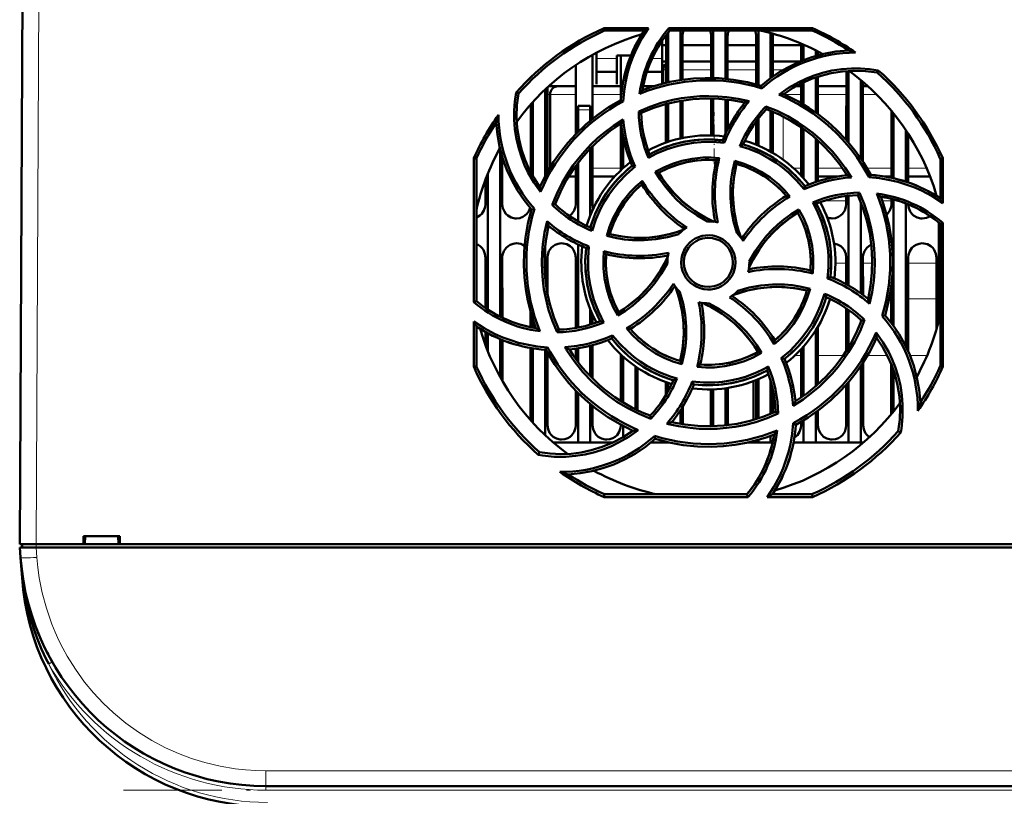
# Model space of a CAD drawing. Extents: x -1595 to 1972, y -1674 to 620.
# Tile 10 of 55: x 183 to 303, y -1430 to -1335. Entities that reach past the tile are written whole.
import ezdxf

# ---------------------------------------------------------------- set-up
doc = ezdxf.new("R2010")
doc.units = 0
doc.linetypes.add('DASHDOT', pattern=[18.5, 12, -3, 0.5, -3])

msp = doc.modelspace()

# ---------------------------------------------------------------- linework, layer by layer
at = {"color": 7, "lineweight": 50}
for p, q in [((183.07, -1399.1), (183.49, -1317.05)), ((254.35, -1336.12), (259.78, -1336.12)), ((254.41, -1336.4), (254.35, -1336.12)), ((259.25, -1336.4), (254.41, -1336.4)), ((262.17, -1336.64), (262.17, -1342.74)), ((262.23, -1336.12), (279.78, -1336.12)), ((262.36, -1336.4), (262.23, -1336.12)), ((279.72, -1336.4), (262.36, -1336.4)), ((263.67, -1336.4), (263.67, -1342.46)), ((267.67, -1336.4), (267.67, -1342.21)), ((269.17, -1336.4), (269.17, -1342.3)), ((273.17, -1336.4), (273.17, -1343.05)), ((274.67, -1336.72), (274.67, -1342.23)), ((279.78, -1336.12), (279.72, -1336.4)), ((261.42, -1340.01), (261.42, -1337.66)), ((261.91, -1342.8), (261.91, -1337.1)), ((263.92, -1337.1), (263.92, -1342.42)), ((267.41, -1342.2), (267.41, -1337.1)), ((269.42, -1337.1), (269.42, -1342.32)), ((272.91, -1342.97), (272.91, -1337.1)), ((274.92, -1337.1), (274.92, -1342.05)), ((253.42, -1339.12), (253.42, -1340.01)), ((261.42, -1338.21), (261.91, -1338.21)), ((263.92, -1338.21), (267.41, -1338.21)), ((263.92, -1338.21), (267.41, -1338.21)), ((269.42, -1338.21), (272.91, -1338.21)), ((269.42, -1338.21), (272.91, -1338.21)), ((274.92, -1338.21), (278.41, -1338.21)), ((274.92, -1338.21), (278.41, -1338.21)), ((278.41, -1340.13), (278.41, -1338.01)), ((278.67, -1338.12), (278.67, -1340.02)), ((280.17, -1338.83), (280.17, -1339.51)), ((280.42, -1338.96), (280.42, -1339.43)), ((252.92, -1339.38), (252.93, -1347.2)), ((253.42, -1340.01), (253.42, -1342.96)), ((255.92, -1339.46), (257.63, -1339.46)), ((255.92, -1340.01), (255.92, -1339.46)), ((255.92, -1342.96), (255.92, -1340.01)), ((256.4, -1344.77), (256.41, -1339.46)), ((261.42, -1342.92), (261.42, -1340.01)), ((261.42, -1340.21), (261.91, -1340.21)), ((263.92, -1340.21), (267.41, -1340.21)), ((269.42, -1340.21), (272.91, -1340.21)), ((274.92, -1340.21), (278.19, -1340.21)), ((250.9, -1349.05), (250.91, -1340.62)), ((253.42, -1341.46), (255.92, -1341.46)), ((259.57, -1341.46), (261.42, -1341.46)), ((261.57, -1342.88), (261.57, -1341.21)), ((283.9, -1349.77), (283.91, -1341.35)), ((284.17, -1341.33), (284.17, -1350.08)), ((287.66, -1341.54), (287.79, -1341.27)), ((278.67, -1342.74), (278.67, -1345.42)), ((280.17, -1342.13), (280.17, -1346.41)), ((280.42, -1342.04), (280.43, -1346.6)), ((285.67, -1342.45), (285.67, -1352.04)), ((285.93, -1342.67), (285.93, -1352.44)), ((243.9, -1344.1), (243.63, -1343.97)), ((247.17, -1343.61), (247.17, -1354.2)), ((247.43, -1343.37), (247.43, -1353.71)), ((249.39, -1343.21), (247.61, -1343.21)), ((250.91, -1343.21), (248.76, -1343.21)), ((256.41, -1343.21), (252.93, -1343.21)), ((253.42, -1342.96), (253.42, -1342.96)), ((255.92, -1342.96), (255.92, -1342.96)), ((260.39, -1343.21), (259.13, -1343.21)), ((273.6, -1343.47), (273.53, -1343.15)), ((277.74, -1343.21), (278.4, -1343.21)), ((278.4, -1345.27), (278.41, -1342.87)), ((280.42, -1343.21), (283.9, -1343.21)), ((285.92, -1343.21), (286.54, -1343.21)), ((245.67, -1345.13), (245.67, -1354.18)), ((247.76, -1353.15), (247.76, -1344.21)), ((256.68, -1345.07), (256.4, -1344.89)), ((263.67, -1344.99), (263.67, -1349.58)), ((263.93, -1344.95), (263.93, -1349.52)), ((267.4, -1349.21), (267.4, -1344.7)), ((267.67, -1344.71), (267.67, -1349.21)), ((269.17, -1344.81), (269.17, -1349)), ((269.43, -1344.84), (269.43, -1348.45)), ((245.4, -1353.7), (245.4, -1345.42)), ((251.17, -1346.1), (251.17, -1345.6)), ((252.67, -1345.6), (251.17, -1345.6)), ((251.17, -1348.78), (251.17, -1346.1)), ((252.67, -1345.6), (252.67, -1346.1)), ((252.67, -1347.41), (252.67, -1346.1)), ((258.57, -1346.28), (258.87, -1346.46)), ((261.9, -1350.09), (261.9, -1345.38)), ((262.17, -1345.31), (262.17, -1350)), ((274.09, -1345.67), (274.16, -1346.01)), ((274.67, -1346.2), (274.67, -1351.19)), ((274.93, -1346.31), (274.93, -1351.35)), ((289.4, -1354.38), (289.4, -1346.21)), ((272.9, -1350.34), (272.9, -1347.53)), ((273.17, -1347.18), (273.17, -1350.45)), ((289.67, -1346.53), (289.67, -1354.44)), ((256.4, -1353.45), (256.4, -1347.78)), ((278.4, -1354.13), (278.4, -1348.23)), ((278.67, -1348.41), (278.67, -1354.42)), ((291.17, -1348.57), (291.17, -1354.85)), ((256.67, -1353.21), (256.67, -1349.31)), ((269.01, -1350.13), (268.82, -1349.81)), ((280.17, -1349.59), (280.17, -1354.9)), ((280.43, -1349.82), (280.43, -1354.82)), ((291.43, -1348.97), (291.43, -1354.94)), ((241.67, -1350.84), (241.67, -1371.31)), ((252.67, -1358.97), (252.67, -1350.82)), ((252.93, -1350.55), (252.93, -1357.6)), ((238.45, -1369.55), (238.47, -1351.99)), ((238.47, -1351.99), (238.77, -1352.05)), ((238.77, -1369.4), (238.77, -1352.05)), ((241.93, -1351.8), (241.93, -1357.6)), ((270.3, -1352.32), (270.51, -1352.69)), ((295.37, -1352.05), (295.66, -1351.99)), ((295.37, -1356.89), (295.37, -1352.05)), ((295.66, -1351.99), (295.67, -1357.46)), ((250.9, -1357.6), (250.9, -1352.92)), ((251.17, -1359.69), (251.17, -1352.57)), ((258.14, -1353.02), (257.77, -1352.93)), ((239.9, -1357.6), (239.9, -1354.55)), ((240.17, -1353.87), (240.17, -1370.45)), ((250.03, -1354.21), (250.9, -1354.21)), ((252.93, -1354.21), (255.65, -1354.21)), ((260.59, -1353.66), (261, -1353.77)), ((282.96, -1354.21), (280.43, -1354.21)), ((283.9, -1354.09), (283.9, -1353.91)), ((286.69, -1354.32), (286.87, -1354.03)), ((289.4, -1354.21), (288.51, -1354.21)), ((294.1, -1354.21), (291.43, -1354.21)), ((278.74, -1355.78), (278.84, -1355.41)), ((283.9, -1357.6), (283.9, -1356.61)), ((284.17, -1356.58), (284.17, -1367.52)), ((285.31, -1356.5), (285.5, -1356.2)), ((289.4, -1357.6), (289.4, -1356.95)), ((289.67, -1357.02), (289.67, -1372.48)), ((294.9, -1356.59), (294.9, -1356.56)), ((245.85, -1358.17), (245.51, -1358.24)), ((248.02, -1357.68), (248.37, -1357.6)), ((278, -1358.64), (278.11, -1358.23)), ((285.67, -1357.35), (285.67, -1368.49)), ((291.17, -1357.52), (291.17, -1374.98)), ((295.17, -1359.84), (295.17, -1371.87)), ((295.37, -1360), (295.67, -1359.86)), ((295.37, -1377.36), (295.37, -1360)), ((295.67, -1359.86), (295.68, -1377.42)), ((254.67, -1361.48), (255.05, -1361.26)), ((247.17, -1362.69), (247.17, -1366.7)), ((251.17, -1372.65), (251.17, -1362.51)), ((252.5, -1362.75), (252.17, -1362.95)), ((239.89, -1370.26), (239.9, -1364.1)), ((241.93, -1364.1), (241.94, -1371.44)), ((247.43, -1364.1), (247.44, -1368.55)), ((250.89, -1372.7), (250.9, -1364.1)), ((283.89, -1367.37), (283.9, -1364.1)), ((285.93, -1364.1), (285.94, -1368.69)), ((291.43, -1364.1), (291.44, -1375.57)), ((294.89, -1372.87), (294.9, -1364.1)), ((262.07, -1364.7), (262.07, -1364.81)), ((272.07, -1364.7), (272.06, -1364.6)), ((281.62, -1366.66), (281.96, -1366.46)), ((279.47, -1367.93), (279.08, -1368.15)), ((289.39, -1372.11), (289.39, -1367.49)), ((238.77, -1369.4), (238.45, -1369.55)), ((283.89, -1375.52), (283.89, -1370.3)), ((245.39, -1372.6), (245.39, -1370.75)), ((252.67, -1372.29), (252.67, -1370.44)), ((252.94, -1371.08), (252.94, -1372.21)), ((256.02, -1371.2), (256.13, -1370.76)), ((284.17, -1370.49), (284.17, -1375.08)), ((288.27, -1371.24), (288.62, -1371.17)), ((238.45, -1377.42), (238.45, -1371.92)), ((238.77, -1377.36), (238.77, -1372.52)), ((245.67, -1371.65), (245.67, -1372.66)), ((280.44, -1372.54), (280.44, -1379.57)), ((285.67, -1371.71), (285.67, -1372.05)), ((286.13, -1371.72), (285.76, -1371.8)), ((239.89, -1374.83), (239.89, -1373.2)), ((240.17, -1373.35), (240.17, -1375.54)), ((248.62, -1373.22), (248.82, -1372.9)), ((255.29, -1374), (255.39, -1373.61)), ((280.17, -1372.99), (280.17, -1379.82)), ((241.67, -1374.07), (241.67, -1378.7)), ((241.94, -1374.18), (241.94, -1379.19)), ((245.39, -1383.96), (245.39, -1375.15)), ((245.67, -1375.2), (245.67, -1384.27)), ((247.26, -1375.37), (247.45, -1375.07)), ((251.17, -1376.83), (251.17, -1375.19)), ((252.67, -1378.58), (252.67, -1374.88)), ((252.94, -1374.81), (252.94, -1378.86)), ((278.67, -1374.98), (278.67, -1381)), ((247.17, -1375.37), (247.17, -1385.8)), ((247.44, -1375.71), (247.44, -1384.6)), ((250.89, -1376.46), (250.89, -1375.23)), ((256.39, -1381.61), (256.39, -1375.94)), ((256.67, -1381.79), (256.67, -1376.2)), ((273.56, -1375.75), (273.13, -1375.63)), ((275.97, -1376.38), (276.36, -1376.48)), ((278.39, -1381.19), (278.39, -1375.28)), ((238.77, -1377.36), (238.45, -1377.42)), ((258.17, -1377.39), (258.17, -1382.61)), ((258.44, -1377.58), (258.44, -1382.75)), ((263.62, -1376.72), (263.85, -1377.11)), ((285.67, -1377.37), (285.67, -1386.7)), ((285.94, -1376.95), (285.94, -1384.6)), ((289.39, -1383.22), (289.39, -1377.13)), ((295.68, -1377.42), (295.37, -1377.36)), ((289.67, -1377.88), (289.67, -1382.87)), ((261.89, -1380.88), (261.89, -1379.31)), ((262.17, -1379.41), (262.17, -1380.4)), ((265.1, -1379.25), (265.31, -1379.6)), ((269.44, -1380.02), (269.44, -1384.56)), ((272.57, -1383.93), (272.57, -1379.19)), ((272.89, -1383.84), (272.89, -1379.07)), ((273.17, -1378.95), (273.17, -1383.75)), ((274.67, -1379.14), (274.67, -1383.2)), ((283.89, -1384.6), (283.89, -1379.64)), ((284.17, -1379.33), (284.17, -1386.7)), ((250.89, -1384.6), (250.89, -1380.34)), ((251.17, -1386.7), (251.17, -1380.62)), ((267.39, -1384.6), (267.39, -1380.2)), ((267.67, -1380.19), (267.67, -1384.69)), ((269.17, -1380.06), (269.17, -1384.59)), ((274.94, -1380.23), (274.94, -1383.08)), ((252.67, -1386.7), (252.67, -1381.99)), ((252.94, -1382.22), (252.94, -1384.6)), ((263.94, -1382.31), (263.94, -1384.46)), ((260.05, -1383.78), (259.97, -1383.4)), ((263.67, -1382.75), (263.67, -1384.41)), ((275.59, -1383.15), (275.26, -1382.94)), ((280.17, -1383), (280.17, -1386.7)), ((280.44, -1382.8), (280.44, -1384.6)), ((256.39, -1384.6), (256.39, -1384.51)), ((256.67, -1386.03), (256.67, -1384.65)), ((267.38, -1384.7), (267.39, -1384.6)), ((277.42, -1384.31), (277.73, -1384.51)), ((278.39, -1384.6), (278.39, -1384.15)), ((278.67, -1383.98), (278.67, -1386.7)), ((260.6, -1386.25), (260.52, -1385.89)), ((274.67, -1385.88), (274.67, -1386.7)), ((290.23, -1385.3), (290.54, -1385.45)), ((251.17, -1386.7), (248.17, -1386.7)), ((252.67, -1386.7), (251.17, -1386.7)), ((255.39, -1386.7), (252.67, -1386.7)), ((262.17, -1386.7), (260.07, -1386.7)), ((260.58, -1386.27), (260.62, -1386.26)), ((262.17, -1386.66), (262.17, -1386.7)), ((262.34, -1386.7), (262.17, -1386.7)), ((273.17, -1386.7), (271.79, -1386.7)), ((273.17, -1386.36), (273.17, -1386.7)), ((274.67, -1386.7), (273.17, -1386.7)), ((274.9, -1386.7), (274.67, -1386.7)), ((278.67, -1386.7), (277.45, -1386.7)), ((280.17, -1386.7), (278.67, -1386.7)), ((284.17, -1386.7), (280.17, -1386.7)), ((285.67, -1386.7), (284.17, -1386.7)), ((285.96, -1386.7), (285.67, -1386.7)), ((246.47, -1387.87), (246.32, -1388.18)), ((254.34, -1393.34), (254.41, -1393)), ((254.41, -1393), (271.77, -1393)), ((271.77, -1393), (271.92, -1393.34)), ((274.88, -1393), (279.72, -1393)), ((279.72, -1393), (279.79, -1393.34)), ((271.92, -1393.34), (254.34, -1393.34)), ((279.79, -1393.34), (274.25, -1393.34)), ((183.07, -1399.1), (185.07, -1399.1)), ((183.37, -1399.1), (183.37, -1399.5)), ((185.07, -1399.1), (190.86, -1399.1)), ((190.86, -1399.1), (190.86, -1398.1)), ((190.86, -1398.1), (195.27, -1398.1)), ((190.86, -1399.1), (191, -1399.1)), ((190.92, -1399.1), (195.22, -1399.1)), ((191, -1399.1), (191.07, -1398.1)), ((195.07, -1398.1), (195.13, -1399.1)), ((195.13, -1399.1), (195.27, -1399.1)), ((195.27, -1398.1), (195.27, -1399.1)), ((195.27, -1399.1), (314.86, -1399.1)), ((183.18, -1400.7), (183.09, -1399.5)), ((183.09, -1399.5), (185.09, -1399.5)), ((438.04, -1399.5), (185.09, -1399.5)), ((183.18, -1400.73), (183.35, -1403.2)), ((185.52, -1410.41), (185.62, -1410.64)), ((410.03, -1428.6), (213.1, -1428.6))]:
    msp.add_line(p, q, dxfattribs=at)
at = {"color": 7, "lineweight": 18}
for p, q in [((185.49, -1317.05), (185.07, -1399.1)), ((255.92, -1339.83), (253.42, -1339.83)), ((261.42, -1339.83), (260.21, -1339.83)), ((261.57, -1341.21), (261.91, -1341.21)), ((263.92, -1341.21), (267.41, -1341.21)), ((269.42, -1341.21), (272.91, -1341.21)), ((274.92, -1341.21), (276.21, -1341.21)), ((247.43, -1344.21), (247.76, -1344.21)), ((247.76, -1344.21), (250.9, -1344.21)), ((252.93, -1344.21), (256.4, -1344.21)), ((278.4, -1344.21), (276.37, -1344.21)), ((283.9, -1344.21), (280.43, -1344.21)), ((287.59, -1344.21), (285.93, -1344.21)), ((251.17, -1346.1), (252.67, -1346.1)), ((276.21, -1352.19), (276.21, -1346.91)), ((247.72, -1353.21), (247.43, -1353.21)), ((250.9, -1353.21), (250.69, -1353.21)), ((256.4, -1353.21), (252.93, -1353.21)), ((277.47, -1353.21), (278.4, -1353.21)), ((280.43, -1353.21), (283.44, -1353.21)), ((286.41, -1353.21), (289.4, -1353.21)), ((291.43, -1353.21), (293.69, -1353.21)), ((281.14, -1357.21), (283.9, -1357.21)), ((288.28, -1357.21), (289.4, -1357.21)), ((283.9, -1364.81), (282.56, -1364.81)), ((287.07, -1364.81), (285.94, -1364.81)), ((294.9, -1364.81), (291.44, -1364.81)), ((286.52, -1369.14), (286.57, -1369.14)), ((289.12, -1369.14), (289.39, -1369.14)), ((291.44, -1369.14), (294.89, -1369.14)), ((277.6, -1376.07), (278.39, -1376.07)), ((280.44, -1376.07), (283.52, -1376.07)), ((286.48, -1376.07), (288.92, -1376.07)), ((291.65, -1376.07), (293.74, -1376.07)), ((185.06, -1399.5), (185.06, -1399.1)), ((185.09, -1399.5), (185.17, -1400.7)), ((183.35, -1403.2), (183.4, -1403.19)), ((183.45, -1403.56), (183.4, -1403.19)), ((186.61, -1413.71), (186.92, -1413.54)), ((186.92, -1413.54), (187.04, -1413.46)), ((410.03, -1426.74), (213.1, -1426.74)), ((213.1, -1428.6), (213.1, -1426.74)), ((213.1, -1428.6), (213.1, -1429.1)), ((410.03, -1429.1), (213.1, -1429.1))]:
    msp.add_line(p, q, dxfattribs=at)
at = {"color": 7, "linetype": 'DASHDOT', "lineweight": 18, "ltscale": 0.045015}
msp.add_line((252.82, -1346.1), (251.01, -1346.1), dxfattribs=at)
at = {"color": 7, "linetype": 'DASHDOT', "lineweight": 18, "ltscale": 0.158228}
msp.add_line((267.76, -1352.72), (267.76, -1346.39), dxfattribs=at)
at = {"color": 7, "linetype": 'DASHDOT', "lineweight": 18, "ltscale": 0.012015}
msp.add_line((185.06, -1399.06), (185.06, -1399.54), dxfattribs=at)
at = {"color": 7, "linetype": 'DASHDOT', "lineweight": 18}
msp.add_line((429.72, -1429.1), (193.41, -1429.1), dxfattribs=at)
at = {"color": 7, "lineweight": 50}
for points in [[(259.78, -1336.12), (258.97, -1337.4), (258.27, -1338.74), (257.86, -1339.68), (257.51, -1340.64), (257.22, -1341.61), (256.99, -1342.6), (256.79, -1343.83), (256.68, -1345.07)], [(273.53, -1343.15), (274.66, -1342.24), (275.84, -1341.43), (277.08, -1340.74), (278.37, -1340.14), (279.7, -1339.65), (281.14, -1339.25), (282.63, -1338.98), (284.15, -1338.83)], [(275.69, -1344.23), (276.85, -1343.41), (278.09, -1342.71), (278.96, -1342.3), (279.85, -1341.94), (280.99, -1341.58), (282.15, -1341.3), (283.34, -1341.12), (284.53, -1341.03), (285.62, -1341.03), (286.71, -1341.11), (287.79, -1341.27)], [(287.66, -1341.54), (286.24, -1341.35), (284.82, -1341.31), (283.42, -1341.4), (282.05, -1341.62), (280.83, -1341.92), (279.65, -1342.32), (278.49, -1342.82), (277.35, -1343.44), (276.26, -1344.17)], [(273.53, -1343.15), (271.83, -1342.71), (270.12, -1342.41), (268.4, -1342.24), (266.68, -1342.21), (265.24, -1342.28), (263.82, -1342.44), (262.39, -1342.69), (260.98, -1343.04), (260.01, -1343.34), (259.04, -1343.68)], [(246.6, -1356.1), (245.78, -1354.94), (245.07, -1353.7), (244.66, -1352.83), (244.3, -1351.94), (243.94, -1350.8), (243.66, -1349.64), (243.48, -1348.46), (243.39, -1347.27), (243.39, -1346.17), (243.47, -1345.07), (243.63, -1343.97)], [(243.9, -1344.1), (243.72, -1345.53), (243.67, -1346.95), (243.76, -1348.34), (243.98, -1349.72), (244.28, -1350.94), (244.68, -1352.12), (245.19, -1353.28), (245.81, -1354.41), (246.53, -1355.51)], [(256.4, -1344.89), (254.88, -1345.78), (253.46, -1346.78), (252.13, -1347.87), (250.89, -1349.07), (249.92, -1350.13), (249.02, -1351.26), (248.2, -1352.44), (247.45, -1353.69), (246.97, -1354.58), (246.53, -1355.51)], [(258.57, -1346.28), (259.93, -1345.71), (261.31, -1345.24), (262.73, -1344.88), (263.81, -1344.68), (264.91, -1344.53), (266.02, -1344.44), (267.13, -1344.41), (268.22, -1344.45), (269.31, -1344.54), (270.69, -1344.74), (272.06, -1345.04)], [(258.86, -1346.46), (260.4, -1345.84), (261.97, -1345.36), (263.55, -1345.01), (265.16, -1344.79), (266.75, -1344.7), (268.34, -1344.74), (269.94, -1344.91), (271.54, -1345.21)], [(286.87, -1354.03), (285.98, -1352.52), (284.99, -1351.1), (283.89, -1349.76), (282.7, -1348.52), (281.64, -1347.56), (280.51, -1346.66), (279.33, -1345.84), (278.08, -1345.08), (277.18, -1344.61), (276.26, -1344.17)], [(274.09, -1345.67), (275.45, -1346.22), (276.76, -1346.87), (278.01, -1347.62), (278.93, -1348.24), (279.81, -1348.91), (280.65, -1349.63), (281.46, -1350.39), (282.21, -1351.19), (282.92, -1352.03), (283.75, -1353.15), (284.52, -1354.34)], [(274.16, -1346.01), (275.69, -1346.66), (277.14, -1347.42), (278.51, -1348.3), (279.8, -1349.28), (280.98, -1350.34), (282.08, -1351.49), (283.1, -1352.74), (284.01, -1354.08)], [(248.02, -1357.68), (248.58, -1356.32), (249.23, -1355.01), (249.97, -1353.76), (250.59, -1352.84), (251.27, -1351.97), (251.99, -1351.12), (252.75, -1350.32), (253.55, -1349.56), (254.39, -1348.86), (255.51, -1348.02), (256.69, -1347.26)], [(245.51, -1358.24), (244.6, -1357.11), (243.8, -1355.92), (243.1, -1354.69), (242.5, -1353.4), (242.01, -1352.07), (241.61, -1350.62), (241.34, -1349.14), (241.2, -1347.62)], [(248.37, -1357.6), (249.02, -1356.08), (249.78, -1354.63), (250.66, -1353.26), (251.64, -1351.97), (252.7, -1350.78), (253.86, -1349.68), (255.1, -1348.67), (256.44, -1347.76)], [(268.82, -1349.81), (267.3, -1349.7), (265.79, -1349.74), (264.31, -1349.94), (262.85, -1350.29), (261.43, -1350.79), (260.66, -1351.14), (259.9, -1351.53)], [(269.01, -1350.13), (267.61, -1350.01), (266.21, -1350.03), (265.27, -1350.12), (264.33, -1350.27), (263.39, -1350.48), (262.05, -1350.89), (260.76, -1351.42), (259.75, -1351.95)], [(278.74, -1355.78), (277.84, -1354.71), (276.84, -1353.74), (276.11, -1353.13), (275.34, -1352.57), (274.53, -1352.05), (273.29, -1351.39), (272.01, -1350.85), (270.91, -1350.51)], [(260.59, -1353.66), (261.64, -1353.11), (262.71, -1352.66), (263.82, -1352.31), (265.09, -1352.05), (266.39, -1351.92), (267.4, -1351.91), (268.42, -1351.98)], [(268.04, -1352.24), (266.83, -1352.2), (265.63, -1352.28), (264.44, -1352.47), (263.29, -1352.78), (262.16, -1353.2), (261, -1353.77)], [(270.53, -1361.1), (270.14, -1359.72), (269.89, -1358.31), (269.77, -1356.88), (269.79, -1355.45), (269.87, -1354.49), (270.02, -1353.55), (270.3, -1352.32)], [(270.3, -1352.32), (271.42, -1352.67), (272.5, -1353.11), (273.52, -1353.64), (274.61, -1354.35), (275.62, -1355.17), (276.35, -1355.89), (277.02, -1356.66)], [(258.14, -1353.02), (257.07, -1353.93), (256.09, -1354.94), (255.49, -1355.67), (254.93, -1356.44), (254.41, -1357.26), (253.95, -1358.08), (253.34, -1359.45), (252.88, -1360.87)], [(270.51, -1352.69), (270.21, -1354.18), (270.07, -1355.68), (270.07, -1357.18), (270.24, -1358.67), (270.56, -1360.14), (270.79, -1360.93), (271.07, -1361.71)], [(270.51, -1352.69), (270.26, -1353.9), (270.11, -1355.12), (270.07, -1356.33), (270.12, -1357.54), (270.27, -1358.74), (270.51, -1359.94), (270.76, -1360.83), (271.07, -1361.71)], [(254.67, -1361.48), (255.02, -1360.35), (255.47, -1359.27), (256.01, -1358.24), (256.72, -1357.15), (257.54, -1356.14), (258.25, -1355.42), (259.02, -1354.74)], [(266.97, -1359.7), (265.72, -1359), (264.55, -1358.19), (263.81, -1357.58), (263.11, -1356.93), (262.45, -1356.23), (261.83, -1355.5), (261.18, -1354.6), (260.59, -1353.66)], [(261.01, -1353.77), (261.42, -1354.42), (261.87, -1355.05), (262.84, -1356.22), (263.93, -1357.28), (264.63, -1357.86), (265.36, -1358.4), (266.14, -1358.9), (266.95, -1359.35), (267.78, -1359.75)], [(295.67, -1357.46), (294.39, -1356.64), (293.05, -1355.93), (292.12, -1355.53), (291.16, -1355.18), (290.19, -1354.88), (289.21, -1354.65), (287.96, -1354.44), (286.69, -1354.32)], [(285.31, -1356.5), (285.92, -1358.04), (286.41, -1359.6), (286.76, -1361.19), (286.97, -1362.8), (287.06, -1364.39), (287.03, -1365.98), (286.86, -1367.58), (286.56, -1369.17)], [(285.5, -1356.2), (286.07, -1357.55), (286.53, -1358.94), (286.9, -1360.35), (287.1, -1361.44), (287.25, -1362.53), (287.34, -1363.64), (287.37, -1364.75), (287.34, -1365.84), (287.25, -1366.93), (287.05, -1368.34), (286.74, -1369.74)], [(288.62, -1371.17), (289.06, -1369.47), (289.36, -1367.76), (289.53, -1366.04), (289.56, -1364.32), (289.49, -1362.88), (289.33, -1361.45), (289.08, -1360.03), (288.73, -1358.62), (288.43, -1357.65), (288.09, -1356.68)], [(238.77, -1359.23), (239.19, -1359), (239.42, -1358.79), (239.7, -1358.39), (239.86, -1357.93), (239.9, -1357.6)], [(241.93, -1357.6), (242, -1358.07), (242.2, -1358.51), (242.38, -1358.77), (242.61, -1358.98), (243.03, -1359.21), (243.49, -1359.33), (243.67, -1359.33)], [(243.67, -1359.33), (244.06, -1359.29), (244.43, -1359.16), (244.69, -1359), (244.92, -1358.79), (245.17, -1358.44), (245.34, -1358.03)], [(245.51, -1358.24), (245.07, -1359.94), (244.77, -1361.65), (244.6, -1363.37), (244.57, -1365.09), (244.64, -1366.52), (244.8, -1367.95), (245.05, -1369.37), (245.4, -1370.79), (245.7, -1371.76), (246.04, -1372.72)], [(250.14, -1359.04), (250.42, -1358.79), (250.7, -1358.39), (250.86, -1357.93), (250.9, -1357.6)], [(272.06, -1364.6), (272.77, -1363.35), (273.58, -1362.18), (274.19, -1361.44), (274.84, -1360.74), (275.54, -1360.08), (276.28, -1359.46), (277.17, -1358.81), (278.11, -1358.23)], [(278.11, -1358.23), (278.66, -1359.26), (279.11, -1360.33), (279.46, -1361.43), (279.72, -1362.7), (279.86, -1364), (279.87, -1365.03), (279.8, -1366.07)], [(281.62, -1366.66), (281.74, -1365.27), (281.73, -1363.88), (281.64, -1362.93), (281.49, -1361.99), (281.28, -1361.05), (280.88, -1359.7), (280.35, -1358.41), (279.81, -1357.38)], [(281.96, -1366.46), (282.07, -1364.94), (282.02, -1363.43), (281.83, -1361.94), (281.48, -1360.49), (280.97, -1359.07), (280.63, -1358.29), (280.24, -1357.54)], [(282.17, -1359.33), (282.56, -1359.29), (282.93, -1359.16), (283.19, -1359), (283.42, -1358.79), (283.7, -1358.39), (283.86, -1357.93), (283.9, -1357.6)], [(288.81, -1358.91), (288.92, -1358.79), (289.2, -1358.39), (289.36, -1357.93), (289.4, -1357.6)], [(291.43, -1357.62), (291.51, -1358.08), (291.7, -1358.51), (291.88, -1358.77), (292.11, -1358.98), (292.53, -1359.21), (292.99, -1359.33), (293.17, -1359.33)], [(272.01, -1365.42), (272.59, -1364.26), (273.26, -1363.16), (274.02, -1362.13), (274.86, -1361.16), (275.78, -1360.27), (276.85, -1359.41), (278, -1358.64)], [(279.53, -1365.68), (279.57, -1364.47), (279.49, -1363.26), (279.3, -1362.08), (278.99, -1360.92), (278.57, -1359.8), (278, -1358.64)], [(248.62, -1373.22), (248.06, -1371.86), (247.59, -1370.48), (247.23, -1369.06), (247.02, -1367.98), (246.87, -1366.88), (246.79, -1365.77), (246.76, -1364.66), (246.79, -1363.57), (246.88, -1362.48), (247.09, -1361.07), (247.39, -1359.68)], [(248.82, -1372.9), (248.21, -1371.37), (247.72, -1369.8), (247.37, -1368.21), (247.16, -1366.6), (247.07, -1365.02), (247.1, -1363.42), (247.27, -1361.83), (247.57, -1360.23)], [(255.05, -1361.26), (256.54, -1361.56), (258.04, -1361.7), (259.54, -1361.69), (261.03, -1361.53), (262.5, -1361.21), (263.29, -1360.97), (264.07, -1360.7)], [(255.05, -1361.26), (256.26, -1361.51), (257.48, -1361.65), (258.7, -1361.7), (259.9, -1361.65), (261.1, -1361.5), (262.3, -1361.26), (263.19, -1361), (264.07, -1360.7)], [(263.46, -1361.24), (262.08, -1361.62), (260.68, -1361.88), (259.25, -1362), (257.81, -1361.98), (256.86, -1361.9), (255.91, -1361.76), (254.67, -1361.48)], [(263.76, -1364.7), (263.79, -1364.26), (263.87, -1363.83), (264.02, -1363.42), (264.22, -1363.02), (264.47, -1362.65), (264.77, -1362.32), (265.1, -1362.04), (265.47, -1361.8), (265.88, -1361.62), (266.31, -1361.48), (266.75, -1361.41), (267.18, -1361.4), (267.62, -1361.44), (268.06, -1361.55), (268.48, -1361.71), (268.86, -1361.92), (269.21, -1362.18), (269.52, -1362.49), (269.8, -1362.84), (270.03, -1363.23), (270.2, -1363.64), (270.33, -1364.16), (270.37, -1364.7)], [(270.07, -1364.7), (270.01, -1364.16), (269.85, -1363.61), (269.6, -1363.1), (269.36, -1362.77), (269.07, -1362.47), (268.74, -1362.21), (268.37, -1362), (267.98, -1361.85), (267.58, -1361.75), (266.96, -1361.7), (266.35, -1361.79), (265.95, -1361.92), (265.57, -1362.1), (265.22, -1362.34), (264.92, -1362.61), (264.66, -1362.92), (264.36, -1363.42), (264.17, -1363.95), (264.07, -1364.5), (264.07, -1364.7)], [(239.9, -1364.1), (239.82, -1363.64), (239.63, -1363.19), (239.44, -1362.94), (239.22, -1362.72), (239, -1362.58), (238.77, -1362.48)], [(243.67, -1362.37), (243.27, -1362.42), (242.9, -1362.55), (242.64, -1362.71), (242.41, -1362.92), (242.13, -1363.32), (241.97, -1363.78), (241.93, -1364.1)], [(249.17, -1362.37), (248.77, -1362.42), (248.4, -1362.55), (248.14, -1362.71), (247.91, -1362.92), (247.63, -1363.32), (247.47, -1363.78), (247.43, -1364.1)], [(250.9, -1364.1), (250.82, -1363.64), (250.63, -1363.19), (250.44, -1362.94), (250.22, -1362.72), (249.8, -1362.49), (249.34, -1362.38), (249.17, -1362.37)], [(252.17, -1362.95), (252.06, -1364.47), (252.11, -1365.98), (252.3, -1367.46), (252.65, -1368.92), (253.16, -1370.34), (253.5, -1371.11), (253.89, -1371.87)], [(252.5, -1362.75), (252.39, -1364.15), (252.41, -1365.56), (252.5, -1366.5), (252.65, -1367.44), (252.86, -1368.38), (253.12, -1369.29), (253.37, -1370), (253.65, -1370.69), (253.98, -1371.37), (254.34, -1372.03)], [(283.9, -1364.1), (283.82, -1363.64), (283.63, -1363.19), (283.44, -1362.94), (283.22, -1362.72), (282.83, -1362.5), (282.39, -1362.39)], [(286.95, -1362.53), (286.64, -1362.71), (286.41, -1362.92), (286.13, -1363.32), (285.97, -1363.78), (285.93, -1364.1)], [(293.17, -1362.37), (292.77, -1362.42), (292.4, -1362.55), (292.14, -1362.71), (291.91, -1362.92), (291.63, -1363.32), (291.47, -1363.78), (291.43, -1364.1)], [(294.9, -1364.1), (294.82, -1363.64), (294.63, -1363.19), (294.44, -1362.94), (294.22, -1362.72), (293.8, -1362.49), (293.34, -1362.38), (293.17, -1362.37)], [(256.02, -1371.2), (255.47, -1370.15), (255.01, -1369.06), (254.67, -1367.95), (254.4, -1366.68), (254.27, -1365.39), (254.26, -1364.36), (254.33, -1363.34)], [(254.6, -1363.72), (254.56, -1364.94), (254.64, -1366.14), (254.83, -1367.32), (255.14, -1368.48), (255.56, -1369.61), (256.13, -1370.76)], [(256.13, -1370.76), (256.79, -1370.35), (257.41, -1369.9), (258.58, -1368.93), (259.64, -1367.84), (260.22, -1367.14), (260.76, -1366.4), (261.26, -1365.63), (261.71, -1364.82), (262.12, -1363.98)], [(262.07, -1364.81), (261.36, -1366.06), (260.55, -1367.23), (259.95, -1367.97), (259.29, -1368.67), (258.6, -1369.33), (257.86, -1369.95), (256.97, -1370.6), (256.02, -1371.2)], [(270.37, -1364.7), (270.35, -1365.15), (270.26, -1365.57), (270.12, -1365.99), (269.92, -1366.38), (269.66, -1366.75), (269.36, -1367.09), (269.03, -1367.37), (268.66, -1367.6), (268.25, -1367.79), (267.82, -1367.92), (267.39, -1368), (266.95, -1368.01), (266.52, -1367.97), (266.08, -1367.86), (265.66, -1367.7), (265.28, -1367.49), (264.93, -1367.23), (264.61, -1366.92), (264.34, -1366.57), (264.11, -1366.18), (263.93, -1365.78), (263.8, -1365.25), (263.76, -1364.7)], [(264.07, -1364.7), (264.12, -1365.25), (264.28, -1365.79), (264.54, -1366.3), (264.77, -1366.64), (265.06, -1366.93), (265.39, -1367.19), (265.76, -1367.4), (266.15, -1367.56), (266.55, -1367.66), (267.17, -1367.7), (267.78, -1367.62), (268.18, -1367.49), (268.56, -1367.3), (268.91, -1367.07), (269.21, -1366.8), (269.47, -1366.49), (269.77, -1365.99), (269.96, -1365.46), (270.06, -1364.91), (270.07, -1364.7)], [(263.06, -1367.69), (263.54, -1369.14), (263.87, -1370.61), (264.05, -1372.1), (264.07, -1373.59), (263.94, -1375.1), (263.8, -1375.91), (263.62, -1376.72)], [(263.06, -1367.69), (263.52, -1369.1), (263.84, -1370.53), (264.02, -1371.98), (264.06, -1373.44), (263.96, -1374.91), (263.82, -1375.81), (263.62, -1376.72)], [(279.08, -1368.15), (277.59, -1367.85), (276.09, -1367.7), (274.59, -1367.71), (273.1, -1367.88), (271.63, -1368.19), (270.84, -1368.43), (270.06, -1368.71)], [(279.08, -1368.15), (277.87, -1367.9), (276.65, -1367.75), (275.43, -1367.7), (274.23, -1367.76), (273.03, -1367.9), (271.83, -1368.15), (270.94, -1368.4), (270.06, -1368.71)], [(270.68, -1368.16), (272.06, -1367.77), (273.47, -1367.52), (274.9, -1367.4), (276.34, -1367.42), (277.29, -1367.5), (278.23, -1367.65), (279.47, -1367.93)], [(279.47, -1367.93), (279.13, -1369.04), (278.69, -1370.12), (278.16, -1371.14), (277.45, -1372.23), (276.63, -1373.24), (275.9, -1373.99), (275.1, -1374.69)], [(263.61, -1368.32), (264, -1369.7), (264.25, -1371.1), (264.37, -1372.53), (264.36, -1373.97), (264.27, -1374.92), (264.13, -1375.87), (263.85, -1377.11)], [(275.97, -1376.38), (277.03, -1375.48), (278, -1374.49), (278.6, -1373.76), (279.17, -1372.99), (279.69, -1372.18), (280.15, -1371.35), (280.77, -1369.97), (281.25, -1368.53)], [(273.13, -1375.64), (272.71, -1374.98), (272.26, -1374.35), (271.29, -1373.19), (270.2, -1372.13), (269.5, -1371.54), (268.77, -1371), (267.99, -1370.5), (267.18, -1370.05), (266.35, -1369.65)], [(267.18, -1369.7), (268.43, -1370.4), (269.6, -1371.22), (270.34, -1371.83), (271.04, -1372.48), (271.71, -1373.18), (272.32, -1373.91), (272.98, -1374.81), (273.57, -1375.75)], [(288.62, -1371.17), (289.53, -1372.3), (290.33, -1373.48), (291.03, -1374.72), (291.63, -1376), (292.12, -1377.34), (292.52, -1378.78), (292.79, -1380.27), (292.93, -1381.78)], [(238.45, -1371.92), (239.72, -1372.74), (241.06, -1373.45), (242, -1373.85), (242.96, -1374.21), (243.93, -1374.5), (244.91, -1374.74), (246.17, -1374.95), (247.45, -1375.07)], [(263.85, -1377.11), (262.73, -1376.78), (261.67, -1376.34), (260.64, -1375.81), (259.55, -1375.09), (258.53, -1374.27), (257.78, -1373.54), (257.08, -1372.74)], [(286.13, -1371.72), (285.57, -1373.08), (284.93, -1374.39), (284.18, -1375.65), (283.56, -1376.56), (282.89, -1377.44), (282.17, -1378.29), (281.41, -1379.09), (280.62, -1379.85), (279.78, -1380.55), (278.63, -1381.42), (277.41, -1382.2)], [(285.76, -1371.8), (285.11, -1373.32), (284.35, -1374.77), (283.47, -1376.14), (282.49, -1377.44), (281.43, -1378.62), (280.27, -1379.72), (279.03, -1380.73), (277.69, -1381.65)], [(255.39, -1373.61), (256.28, -1374.66), (257.27, -1375.63), (257.99, -1376.23), (258.76, -1376.79), (259.57, -1377.31), (260.4, -1377.77), (261.09, -1378.1), (261.8, -1378.4), (262.52, -1378.65), (263.25, -1378.87)], [(277.73, -1384.51), (279.25, -1383.62), (280.67, -1382.63), (282, -1381.53), (283.24, -1380.34), (284.21, -1379.27), (285.11, -1378.15), (285.93, -1376.97), (286.68, -1375.72), (287.16, -1374.82), (287.6, -1373.9)], [(287.53, -1373.27), (288.35, -1374.44), (289.07, -1375.67), (289.48, -1376.54), (289.84, -1377.43), (290.21, -1378.57), (290.49, -1379.73), (290.68, -1380.91), (290.77, -1382.1), (290.76, -1383.53), (290.62, -1384.96), (290.54, -1385.45)], [(290.23, -1385.3), (290.41, -1383.88), (290.46, -1382.46), (290.37, -1381.06), (290.15, -1379.68), (289.85, -1378.47), (289.45, -1377.28), (288.94, -1376.13), (288.32, -1374.99), (287.6, -1373.9)], [(257.87, -1385.24), (256.3, -1384.46), (254.81, -1383.57), (253.4, -1382.58), (252.07, -1381.48), (251.03, -1380.49), (250.05, -1379.43), (249.14, -1378.31), (248.3, -1377.12), (247.76, -1376.26), (247.26, -1375.37)], [(249.81, -1375.44), (250.74, -1376.8), (251.76, -1378.08), (252.9, -1379.28), (254.14, -1380.38), (255.01, -1381.06), (255.92, -1381.7), (257.24, -1382.5), (258.62, -1383.19), (260.05, -1383.78)], [(273.57, -1375.75), (272.54, -1376.3), (271.47, -1376.75), (270.37, -1377.1), (269.1, -1377.37), (267.8, -1377.51), (266.75, -1377.52), (265.69, -1377.45)], [(266.09, -1377.16), (267.3, -1377.2), (268.5, -1377.13), (269.69, -1376.94), (270.84, -1376.63), (271.97, -1376.2), (273.13, -1375.63)], [(265.1, -1379.25), (266.48, -1379.37), (267.87, -1379.35), (268.81, -1379.26), (269.75, -1379.12), (270.69, -1378.91), (271.6, -1378.65), (272.32, -1378.4), (273.03, -1378.11), (273.72, -1377.78), (274.39, -1377.42)], [(265.31, -1379.6), (266.83, -1379.71), (268.34, -1379.66), (269.82, -1379.46), (271.28, -1379.11), (272.7, -1378.61), (273.47, -1378.27), (274.23, -1377.88)], [(275.6, -1383.15), (274.24, -1383.72), (272.86, -1384.19), (271.44, -1384.55), (270.36, -1384.76), (269.26, -1384.91), (268.15, -1385), (267.04, -1385.03), (265.95, -1385), (264.86, -1384.91), (263.43, -1384.7), (262.01, -1384.39)], [(275.27, -1382.94), (273.73, -1383.56), (272.16, -1384.04), (270.58, -1384.39), (268.97, -1384.61), (267.38, -1384.7), (265.79, -1384.66), (264.19, -1384.5), (262.59, -1384.2)], [(247.44, -1384.6), (247.52, -1385.07), (247.71, -1385.51), (247.9, -1385.76), (248.12, -1385.97), (248.54, -1386.21), (249, -1386.31), (249.17, -1386.32)], [(249.17, -1386.32), (249.56, -1386.28), (249.93, -1386.14), (250.2, -1385.98), (250.43, -1385.77), (250.7, -1385.36), (250.85, -1384.91), (250.89, -1384.6)], [(252.94, -1384.6), (253.02, -1385.07), (253.21, -1385.51), (253.4, -1385.76), (253.62, -1385.97), (254.04, -1386.21), (254.5, -1386.31), (254.67, -1386.32)], [(254.67, -1386.32), (255.06, -1386.28), (255.43, -1386.14), (255.7, -1385.98), (255.93, -1385.77), (256.2, -1385.36), (256.35, -1384.91), (256.39, -1384.6)], [(274.25, -1393.34), (275.07, -1392.07), (275.78, -1390.73), (276.19, -1389.8), (276.54, -1388.84), (276.84, -1387.87), (277.08, -1386.89), (277.3, -1385.61), (277.42, -1384.31)], [(277.56, -1386.07), (277.93, -1385.77), (278.2, -1385.36), (278.35, -1384.91), (278.39, -1384.6)], [(280.44, -1384.6), (280.52, -1385.07), (280.71, -1385.51), (280.9, -1385.76), (281.12, -1385.97), (281.54, -1386.21), (282, -1386.31), (282.17, -1386.32)], [(282.17, -1386.32), (282.56, -1386.28), (282.93, -1386.14), (283.2, -1385.98), (283.43, -1385.77), (283.7, -1385.36), (283.85, -1384.91), (283.89, -1384.6)], [(285.94, -1384.6), (286.02, -1385.07), (286.21, -1385.51), (286.4, -1385.76), (286.71, -1386.04)], [(258.52, -1385.16), (257.35, -1385.99), (256.12, -1386.7), (255.26, -1387.12), (254.36, -1387.48), (253.23, -1387.85), (252.06, -1388.13), (250.88, -1388.32), (249.69, -1388.41), (248.26, -1388.41), (246.84, -1388.26), (246.32, -1388.18)], [(257.87, -1385.24), (256.67, -1386.03), (255.42, -1386.69), (254.12, -1387.22), (252.79, -1387.63), (251.56, -1387.89), (250.32, -1388.05), (249.06, -1388.1), (247.77, -1388.04), (246.47, -1387.87)], [(260.6, -1386.25), (262.3, -1386.69), (264.01, -1387), (265.73, -1387.16), (267.45, -1387.2), (268.89, -1387.13), (270.31, -1386.97), (271.74, -1386.71), (273.15, -1386.37), (274.12, -1386.07), (275.09, -1385.72)], [(249.98, -1390.57), (251.43, -1390.44), (252.84, -1390.19), (254.21, -1389.82), (255.55, -1389.35), (256.85, -1388.77), (258.16, -1388.05), (259.41, -1387.21), (260.6, -1386.25)]]:
    msp.add_lwpolyline(points, dxfattribs=at)
at = {"color": 7, "lineweight": 18}
msp.add_lwpolyline([(185.17, -1400.7), (185.28, -1401.93), (185.46, -1403.19), (185.82, -1405.02), (186.32, -1406.89), (186.99, -1408.86), (187.4, -1409.84), (187.84, -1410.82), (188.33, -1411.79), (188.85, -1412.74), (189.86, -1414.35), (190.98, -1415.91), (192.08, -1417.23), (193.26, -1418.49), (194.51, -1419.68), (196, -1420.91), (197.55, -1422.02), (199.19, -1423.04), (200.87, -1423.93), (202.45, -1424.64), (204.04, -1425.23), (205.63, -1425.73), (207.51, -1426.18), (209.35, -1426.49), (210.62, -1426.63), (211.86, -1426.71), (213.1, -1426.74)], dxfattribs=at)
at = {"color": 7, "lineweight": 50}
for centre, radius, start, end in [((267.04, -1364.7), 31.27, 113.9462, 138.4836), ((273.87, -1346.04), 17.51, 146.5977, 176.2303), ((273.85, -1346.05), 15.28, 139.4824, 172.7953), ((273.9, -1346.06), 15.04, 140.0655, 170.9043), ((277.28, -1369.87), 38.02, 117.4073, 118.3144), ((265.69, -1337.14), 1.77, 155.5602, 178.9273), ((265.64, -1337.14), 1.77, 1.0727, 24.4421), ((271.19, -1337.14), 1.77, 155.5602, 178.9273), ((271.14, -1337.14), 1.77, 1.0727, 24.4421), ((267.07, -1364.7), 29, 61.2345, 77.3856), ((267.09, -1364.65), 30.95, 56.5499, 65.9119), ((267.08, -1364.71), 31.28, 54.9732, 66.0518), ((267.07, -1364.7), 29, 106.2315, 143.7055), ((260.47, -1337.1), 1.43, 0.0335, 4.9194), ((276.48, -1337.11), 1.56, 168.3955, 179.7115), ((285.07, -1356.3), 17.2, 90.1058, 131.8034), ((278.15, -1360.96), 22.92, 72.5342, 74.849), ((262.57, -1341.21), 1, 131.242, 180), ((267.07, -1364.7), 29, 16.2315, 53.7055), ((267.1, -1364.71), 31.27, 24.0095, 48.5569), ((267.07, -1364.69), 22.2, 72.8819, 112.17), ((247.61, -1344.21), 1, 90, 91.1151), ((248.76, -1344.21), 1, 90, 180), ((275, -1356.62), 20.55, 140.9596, 142.5601), ((267.07, -1364.68), 22.2, 117.921, 157.2549), ((285.08, -1356.3), 17.22, 139.1507, 158.9978), ((278.62, -1365.93), 21.9, 107.4313, 108.8722), ((278.48, -1365.29), 21.24, 95.9897, 97.542), ((267.06, -1364.68), 22.19, 27.8372, 67.1397), ((273.95, -1346.03), 15.38, 180.9083, 202.6111), ((284.98, -1356.25), 17.4, 140.5839, 158.2405), ((285.1, -1356.35), 15.34, 135.8645, 157.6209), ((284.97, -1356.24), 14.89, 136.5452, 156.5403), ((267.04, -1364.71), 31.28, 144.8592, 155.9889), ((263.32, -1353.61), 22.92, 162.4699, 164.8432), ((258.68, -1346.69), 17.21, 180.084, 221.8343), ((276.25, -1357.47), 22.06, 152.4404, 153.8818), ((273.81, -1346.03), 17.16, 184.1017, 204.039), ((273.75, -1346.06), 14.89, 181.5343, 201.5293), ((267.02, -1364.68), 30.95, 146.5499, 155.9119), ((273.76, -1346.06), 17.4, 185.581, 203.2377), ((267.07, -1364.7), 15.5, 82.7584, 118.2829), ((267.06, -1364.69), 14.99, 83.2759, 118.5515), ((267.07, -1364.7), 15.5, 37.7586, 73.2809), ((267.07, -1364.7), 29, 151.2345, 167.3963), ((280.76, -1370.47), 22.25, 115.1158, 116.2622), ((267.07, -1364.7), 14.99, 38.2759, 73.5508), ((279.68, -1358.7), 21.04, 160.0704, 161.2868), ((267.06, -1364.69), 12.49, 85.4943, 119.0148), ((284.84, -1356.31), 17.28, 166.4009, 191.5798), ((285.14, -1356.29), 17.28, 165.5243, 191.8456), ((278.09, -1365.91), 16.97, 124.7597, 126.2991), ((267.07, -1364.7), 15.5, 127.7585, 163.2809), ((267.06, -1364.7), 14.99, 128.2771, 163.5473), ((267.07, -1364.69), 12.49, 40.493, 74.0178), ((275.53, -1357.71), 16.77, 169.8225, 171.397), ((273.89, -1345.99), 17.26, 210.4821, 236.8462), ((285.72, -1371.43), 17.14, 94.019, 114.0116), ((285.7, -1371.39), 17.4, 95.581, 113.2376), ((274.31, -1373.85), 22.02, 62.402, 63.8774), ((285.72, -1371.51), 17.52, 56.5978, 86.2298), ((267.56, -1353.3), 21.15, 185.9964, 187.6136), ((267.06, -1364.7), 12.49, 130.4968, 164.0121), ((273.7, -1346.19), 17.28, 211.4005, 236.5795), ((285.57, -1371.34), 17.28, 121.4006, 146.5794), ((285.76, -1371.51), 17.23, 120.4639, 146.8631), ((273.88, -1373.95), 17.57, 79.6987, 81.2045), ((285.75, -1371.6), 15.41, 90.9364, 112.6638), ((285.7, -1371.38), 14.89, 91.5344, 111.5293), ((267.06, -1364.68), 22.2, 342.8103, 22.1524), ((285.73, -1371.5), 15.3, 49.5187, 82.9268), ((275.09, -1372.71), 20.63, 50.9648, 52.6206), ((285.71, -1371.53), 15.04, 50.0655, 80.9046), ((261.94, -1374.89), 37.96, 27.3377, 28.31), ((267.07, -1364.68), 22.2, 162.928, 202.3142), ((258.7, -1346.68), 15.34, 225.8399, 247.6864), ((258.61, -1346.8), 14.89, 226.5452, 246.5403), ((254.62, -1357.58), 1.68, 180.7762, 199.2149), ((272.55, -1378.88), 22.69, 70.191, 71.3401), ((267.07, -1364.7), 14.99, 353.2762, 28.5538), ((267.07, -1364.7), 15.5, 352.7585, 28.2828), ((267.07, -1364.7), 12.49, 355.494, 29.0174), ((282.17, -1357.57), 1.76, 250.1193, 269.9834), ((293.17, -1357.59), 1.74, 269.9062, 302.9079), ((258.68, -1346.67), 17.23, 229.0713, 249.0037), ((268.31, -1353.14), 21.92, 197.3633, 198.8707), ((258.62, -1346.79), 17.4, 230.5838, 248.2405), ((271.5, -1351.66), 20.77, 205.0489, 206.3156), ((267.07, -1364.7), 5, 121.4638, 136.1511), ((267.07, -1364.7), 5, 76.4719, 91.1148), ((267.07, -1364.7), 5, 31.447, 46.1498), ((243.67, -1364.11), 1.74, 55.4072, 90.1212), ((267.07, -1364.7), 15.5, 172.7583, 208.2829), ((267.06, -1364.7), 15, 173.2811, 208.547), ((258.67, -1346.61), 17.29, 255.4414, 281.7889), ((268.2, -1353.7), 16.89, 214.8012, 216.4058), ((267.06, -1364.7), 12.5, 175.5041, 209.0063), ((258.67, -1346.92), 17.28, 256.4009, 281.5799), ((267.07, -1364.7), 5, 166.4276, 180), ((275.46, -1382.76), 17.25, 75.4134, 101.8149), ((267.07, -1364.7), 5, 346.4038, 360), ((275.46, -1382.48), 17.28, 76.401, 101.5796), ((265.1, -1376.22), 17.86, 34.6192, 36.1407), ((275.45, -1382.71), 17.19, 48.9546, 68.9642), ((275.51, -1382.61), 17.4, 50.5838, 68.2404), ((248.37, -1357.86), 17.25, 300.3572, 326.7831), ((248.56, -1358.07), 17.28, 301.4008, 326.5791), ((267.07, -1364.7), 5, 211.3845, 226.3134), ((267.07, -1364.7), 5, 301.3676, 316.3118), ((260.24, -1383.38), 17.22, 30.3302, 56.8017), ((260.43, -1383.21), 17.28, 31.4007, 56.5792), ((267.07, -1364.71), 12.49, 310.4962, 344.0168), ((267.07, -1364.71), 14.99, 308.2779, 343.5513), ((267.07, -1364.7), 15.5, 307.7587, 343.2808), ((260.22, -1378.97), 23.47, 25.2604, 26.411), ((275.43, -1382.75), 15.37, 45.878, 67.7653), ((275.52, -1382.61), 14.89, 46.5453, 66.5404), ((265.87, -1376.24), 21.86, 17.3012, 18.8572), ((248.4, -1357.93), 15.29, 229.435, 263.0113), ((248.42, -1357.87), 15.04, 230.0658, 260.9039), ((248.99, -1373.08), 17.26, 345.3377, 11.7583), ((267.07, -1364.7), 5, 256.3596, 271.3443), ((249.29, -1373.1), 17.28, 346.4011, 11.5795), ((275.45, -1382.69), 17.18, 359.6304, 41.7749), ((267.07, -1364.7), 29, 331.2346, 347.3963), ((272.2, -1354.52), 37.97, 207.2825, 208.2987), ((248.41, -1357.89), 17.52, 236.5978, 266.2295), ((267.07, -1364.7), 29, 196.2315, 233.7054), ((258.95, -1356.8), 20.49, 230.9744, 232.7262), ((248.38, -1357.83), 15.4, 270.9036, 292.7565), ((248.43, -1358.02), 14.89, 271.5343, 291.5292), ((260.48, -1353.71), 19.32, 250.0384, 251.446), ((260.72, -1352.9), 20.17, 259.62, 260.9936), ((248.41, -1357.94), 17.15, 273.9093, 294.0079), ((248.43, -1358.01), 17.4, 275.5808, 293.2375), ((267.06, -1364.71), 15, 218.2826, 253.546), ((267.06, -1364.7), 12.5, 220.5047, 254.0071), ((267.06, -1364.68), 22.19, 297.8203, 337.2298), ((266.41, -1376.13), 21.31, 6.0026, 7.692), ((270.89, -1362.32), 26.68, 208.5292, 209.7891), ((263.79, -1366.86), 16.4, 209.9755, 211.5395), ((259.5, -1356.22), 21.28, 242.2135, 243.8381), ((267.07, -1364.7), 15.5, 217.7588, 253.2808), ((256.86, -1371.32), 18.54, 349.5563, 351.0582), ((267.07, -1364.68), 22.19, 209.3984, 247.3284), ((267.06, -1364.7), 20, 212.0822, 249.2093), ((267.07, -1364.71), 12.49, 265.4999, 299.0134), ((260.32, -1383.34), 17.13, 3.8257, 23.9864), ((267.03, -1364.75), 31.27, 203.9047, 228.5089), ((255.07, -1362.02), 18.73, 304.5392, 306.0375), ((251.73, -1369.87), 23.89, 340.4021, 341.5637), ((260.18, -1383.4), 15.41, 0.926, 22.8193), ((260.37, -1383.34), 17.4, 5.5809, 23.2375), ((267.09, -1364.75), 31.28, 324.7526, 336.0942), ((267.11, -1364.72), 30.95, 326.5499, 335.9119), ((267.07, -1364.7), 15.5, 262.7586, 298.2827), ((267.07, -1364.71), 14.99, 263.2795, 298.5526), ((260.38, -1383.34), 14.89, 1.5344, 21.5294), ((249.16, -1373.16), 14.89, 316.5452, 336.5404), ((249.03, -1373.08), 15.36, 315.8499, 337.8395), ((249.05, -1373.07), 17.2, 318.8771, 338.9622), ((249.15, -1373.15), 17.4, 320.5837, 338.2403), ((252.6, -1357.58), 23.81, 295.4024, 296.5739), ((267.07, -1364.7), 29, 286.2315, 323.7054), ((257.95, -1371.96), 21.99, 332.2507, 333.8549), ((270.85, -1375.8), 22.88, 342.1848, 344.8371), ((255.53, -1363.5), 21.87, 287.2172, 288.8394), ((260.26, -1383.36), 17.52, 326.5978, 356.2294), ((249.06, -1373.08), 17.19, 269.6099, 311.8037), ((255.59, -1363.66), 21.7, 276.0406, 277.7571), ((267.06, -1364.67), 22.2, 252.8582, 292.2986), ((260.23, -1383.35), 15.04, 320.0658, 350.9047), ((260.28, -1383.38), 15.31, 319.4728, 353.1414), ((259, -1372.69), 20.7, 320.9903, 322.7858), ((267.09, -1364.76), 31.27, 293.968, 318.582), ((267.05, -1364.76), 31.27, 234.6392, 246.0312), ((255.97, -1368.48), 22.89, 252.1217, 254.8313), ((267.07, -1364.69), 31.01, 236.5575, 245.9004), ((267.07, -1364.7), 29, 241.2347, 257.3856), ((256.89, -1359.58), 37.95, 297.2133, 298.2943), ((213.1, -1398.6), 30, 184, 270), ((213.28, -1401.1), 30, 184, 270), ((183.41, -1403.43), 0.135, 285.2868, 317.5747), ((213.18, -1399.86), 29.96, 187.0814, 207.5257), ((212.92, -1398.68), 29.8, 198.5314, 203.1815), ((213.13, -1398.59), 30.03, 205.6025, 209.691)]:
    msp.add_arc(centre, radius, start, end, dxfattribs=at)
at = {"color": 7, "lineweight": 18}
for centre, radius, start, end in [((243.91, -1396.45), 60.88, 184.0416, 186.3583), ((213.1, -1398.6), 30.5, 209.6942, 269.9999), ((213.28, -1401.1), 29.5, 205.3037, 270)]:
    msp.add_arc(centre, radius, start, end, dxfattribs=at)
at = {"color": 7, "lineweight": 50}
for centre, major_axis, ratio, start_param, end_param in [((12564.79, -18152.48), (12316.04, -16812.79), 0.038135, 3.133394, 3.149792), ((12863.92, -5579.68), (12606.66, -4239.23), 0.035665, 3.132153, 3.151038), ((7894.85, -4820.8), (7634.65, -3480.98), 0.04151, 3.13011, 3.153076), ((-16522.2, -13663.51), (16814.28, 12317.13), 0.038133, 6.274987, 6.291384), ((-11372.52, -18568.42), (-11648, -17216.16), 0.026223, 3.133257, 3.149924), ((17471.59, -13004.83), (17216.97, -11648.55), 0.026222, 3.133256, 3.149923), ((-8931.36, -15670.02), (-9205.19, -14315.84), 0.026518, 3.13361, 3.149573), ((13062.15, 13143.96), (-12798.23, -14501.26), 0.027193, 6.274586, 6.291779), ((-3947.46, -13960.21), (-4238.77, -12605.31), 0.035667, 3.132152, 3.151038), ((14571.39, -10562.49), (14314.85, -9204.56), 0.026519, 3.133609, 3.149572), ((-3189.51, -8992.6), (-3481.47, -7634.77), 0.041509, 3.130112, 3.153078), ((14773.82, -14160.29), (14499.35, -12798.74), 0.027194, 3.132996, 3.150189), ((-14241.06, 11429.9), (14500.72, -12797.75), 0.027194, 6.274586, 6.291779), ((-14039.67, 7834.64), (14317.26, -9206.11), 0.026517, 6.275203, 6.291165), ((-16937.35, 10275.36), (17216.86, -11648.47), 0.026222, 6.27485, 6.291517), ((3722.69, 6262.05), (-3480.52, -7633.62), 0.041512, 6.271701, 6.294669), ((-12525.95, -15871.03), (-12796.16, -14498.92), 0.027195, 3.132993, 3.150187), ((4480.01, 11228.19), (-4237.19, -12602.69), 0.03567, 6.273742, 6.292629), ((11906.07, 15838.16), (-11647.42, -17215.3), 0.026223, 6.27485, 6.291518), ((9465.33, 12940.36), (-9205.03, -14315.58), 0.026519, 6.275203, 6.291166), ((17057.52, 10934.98), (16815.47, 12318.01), 0.038131, 3.133395, 3.149791), ((-12325.11, 2848.7), (12601.98, -4237.65), 0.035671, 6.273743, 6.292631), ((-7361.76, 2091.86), (7635.69, -3481.46), 0.041507, 6.271704, 6.294669), ((-12032.71, 15425.88), (12318.09, -16815.59), 0.038131, 6.274988, 6.291384)]:
    msp.add_ellipse(centre, major_axis=major_axis, ratio=ratio, start_param=start_param, end_param=end_param, dxfattribs=at)
at = {"color": 7, "lineweight": 18}
for centre, major_axis, ratio, start_param, end_param in [((185.17, -1400.56), (2, 0.14), 0.069587, 3.141593, 4.707523), ((182.96, -1403.22), (0.495, 0.076), 0.164442, 5.813966, 6.277967)]:
    msp.add_ellipse(centre, major_axis=major_axis, ratio=ratio, start_param=start_param, end_param=end_param, dxfattribs=at)

doc.saveas('drawing.dxf')
